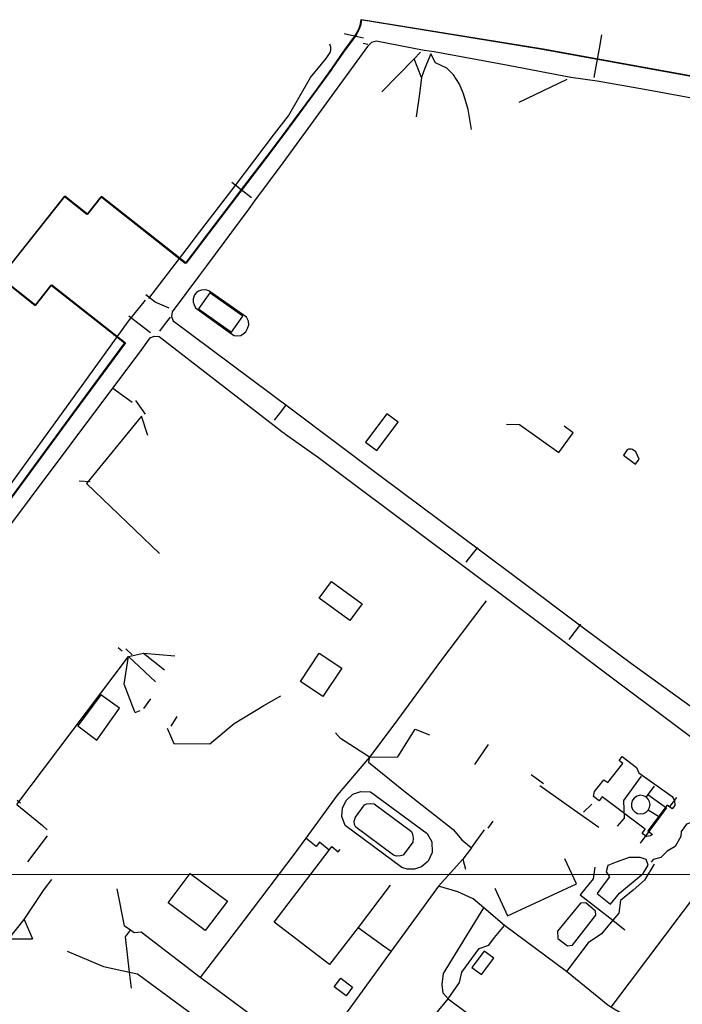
# Model space of a CAD drawing. Extents: x 13 to 4138, y -4831 to -1000.
# Tile 152 of 203: x 1390 to 1999, y -1983 to -1078. Entities that reach past the tile are written whole.
import ezdxf

# ---------------------------------------------------------------- set-up
doc = ezdxf.new("R2010")
doc.units = 0
doc.header["$MEASUREMENT"] = 0
for name, color, linetype in [('БЕГОВЫЕ_ДОРОЖКИ', 30, 'CONTINUOUS'), ('ВОРКАУТ_ФИТНЕС', 1, 'CONTINUOUS'), ('ГРАНИЦА_РАЙОНА', 5, 'CONTINUOUS'), ('границы команд_1', 10, 'CONTINUOUS'), ('ДЕТСКИЕ_ПЛОЩАДКИ', 6, 'CONTINUOUS'), ('ЛЕСТНИЦЫ', 6, 'CONTINUOUS'), ('ПЕШЕХОДНЫЕ_ДОРОЖКИ', 3, 'CONTINUOUS'), ('ПЕШЕХОДНЫЕ_ПЕРЕХОДЫ', 1, 'CONTINUOUS'), ('СПОРТИВНЫЕ_ПЛОЩАДКИ', 3, 'CONTINUOUS'), ('СТАДИОНЫ_СПОРТКОМПЛЕКСЫ', 4, 'CONTINUOUS'), ('ТРОТУАРЫ', 7, 'CONTINUOUS')]:
    doc.layers.add(name, color=color, linetype=linetype)

msp = doc.modelspace()

# ---------------------------------------------------------------- linework, layer by layer
at = {"layer": 'БЕГОВЫЕ_ДОРОЖКИ'}
for points in [[(1551.74, -1342.4), (1584.72, -1366.43), (1587.42, -1367.78), (1589.34, -1368.17), (1593.28, -1367.77), (1595.7, -1366.43), (1597.95, -1364.4), (1599.58, -1361.48), (1600.76, -1358.18), (1600.48, -1354.52), (1598.67, -1350.87), (1563.89, -1326.73), (1561.24, -1325.89), (1557.36, -1326.06), (1554.49, -1326.96), (1552.63, -1328.42), (1550.83, -1330.61), (1549.65, -1334.21), (1549.77, -1337.13), (1550.44, -1339.54)], [(1689.18, -1818.36), (1686.3, -1810.18), (1686.78, -1802.3), (1690.06, -1795.32), (1696.4, -1789.54), (1703.52, -1786.95), (1712.51, -1787.38), (1764.58, -1825.62), (1768.95, -1833.33), (1769.35, -1843.14), (1765.65, -1851.1), (1759.37, -1856.43), (1752.85, -1858.59), (1746.36, -1858.5), (1741.33, -1856.86)]]:
    msp.add_lwpolyline(points, close=True, dxfattribs=at)
at = {"layer": 'ВОРКАУТ_ФИТНЕС'}
msp.add_lwpolyline([(1959.42, -1481.58), (1956.43, -1474.8), (1953.29, -1472.5), (1951.91, -1472.22), (1950.78, -1472.22), (1949.63, -1472.44), (1948.5, -1472.89), (1944.87, -1477.83), (1956.13, -1486.06)], close=True, dxfattribs=at)
at = {"layer": 'ГРАНИЦА_РАЙОНА'}
for points in [[(1702.71, -1082.99), (1701.15, -1087.12), (1697.93, -1092.75), (1688.51, -1105.41), (1676.36, -1122.9)], [(1703.46, -1082.75), (1701.9, -1086.88), (1698.68, -1092.52), (1689.26, -1105.18), (1677.1, -1122.66)], [(1703.53, -1077.74), (1702.71, -1082.99)], [(1704.28, -1077.51), (1703.46, -1082.75)], [(2567.13, -1251.43), (2526.39, -1236.26), (2456.36, -1213.01), (2397.77, -1199.6), (2350.51, -1189.96), (2039.28, -1135.46), (1868.64, -1104.46), (1703.53, -1077.74)], [(2567.88, -1251.2), (2527.14, -1236.03), (2457.11, -1212.77), (2398.52, -1199.36), (2351.25, -1189.72), (2040.03, -1135.23), (1869.39, -1104.22), (1704.28, -1077.51)], [(1676.36, -1122.9), (1676.18, -1123.17), (1662.85, -1141.63), (1642.5, -1169.18), (1630.43, -1185.63), (1620.1, -1199.23), (1593.88, -1233.74), (1588.6, -1240.69), (1558.35, -1280.5), (1552.99, -1287.67), (1549.03, -1292.87), (1542.34, -1301.66)], [(1677.1, -1122.66), (1676.93, -1122.93), (1663.6, -1141.4), (1643.25, -1168.95), (1631.17, -1185.4), (1620.84, -1198.99), (1594.63, -1233.5), (1589.35, -1240.45), (1559.1, -1280.27), (1553.73, -1287.44), (1549.78, -1292.64), (1543.09, -1301.42)], [(1542.34, -1301.66), (1464.75, -1240.38), (1451.86, -1256.63), (1430.97, -1240.12), (1371.91, -1314.59), (1404.34, -1340.2), (1419.19, -1321.49), (1486.59, -1374.72)], [(1543.09, -1301.42), (1465.5, -1240.15), (1452.61, -1256.39), (1431.72, -1239.89), (1372.66, -1314.36), (1405.09, -1339.97), (1419.93, -1321.26), (1487.33, -1374.49)], [(1486.59, -1374.72), (1438.92, -1439.62), (1412.85, -1475.11), (1270.27, -1669.26), (1211.84, -1748.53), (1200.77, -1763.54), (1191.51, -1776.35), (1154.97, -1826.55), (1129.06, -1858.09), (1114.72, -1878.43), (986.54, -2047.21)], [(1487.33, -1374.49), (1439.67, -1439.39), (1413.59, -1474.88), (1271.01, -1669.03), (1212.58, -1748.29), (1201.52, -1763.3), (1192.26, -1776.12), (1155.72, -1826.32), (1129.81, -1857.85), (1115.46, -1878.2), (987.29, -2046.97)]]:
    msp.add_lwpolyline(points, dxfattribs=at)
at = {"layer": 'границы команд_1', "color": 251, "lineweight": 0}
msp.add_lwpolyline([(1033.44, -1863.26), (3102.46, -1863.26), (3102.46, -4710.9), (1033.44, -4710.9)], close=True, dxfattribs=at)
at = {"layer": 'ДЕТСКИЕ_ПЛОЩАДКИ'}
for points in [[(1665.42, -1659.9), (1686.12, -1673.61), (1668.85, -1699.59), (1648.14, -1685.88)], [(1464.8, -1698.2), (1443.55, -1726.63), (1461.02, -1739.94), (1482.11, -1710.6)], [(1943.72, -1755), (1957.04, -1764.99), (1959.06, -1769.9), (1989.66, -1791.72), (1991.72, -1795.46), (1992.13, -1799.83), (1989.65, -1803.12), (1985.18, -1799.71), (1967.2, -1823.13), (1971.67, -1826.54), (1969.64, -1827.7), (1966.19, -1828.53), (1962.15, -1825.57), (1965, -1821.79), (1925.42, -1792.04), (1922.57, -1795.8), (1917.45, -1791.6), (1918.26, -1786.92), (1927.04, -1776.21), (1930.46, -1778.91), (1944.43, -1761.22), (1941, -1758.53)], [(1938.23, -1852.05), (1930.7, -1855.19), (1929.07, -1860.82), (1932.14, -1865.46), (1928.22, -1870.71), (1920.65, -1880.7), (1933.05, -1890.77), (1941.37, -1880.65), (1963.11, -1862.31), (1967.7, -1854.94), (1965.72, -1849.52), (1960.16, -1847.73), (1950.16, -1847.83)], [(1546.87, -1862.32), (1581.11, -1888), (1560.79, -1914.98), (1526.55, -1889.3)], [(1690.07, -1974.94), (1679.1, -1966.63), (1685.16, -1958.65), (1696.13, -1966.97)]]:
    msp.add_lwpolyline(points, close=True, dxfattribs=at)
at = {"layer": 'ЛЕСТНИЦЫ'}
for points in [[(1496.69, -1427.51), (1505.56, -1440.16)], [(1445.02, -1501.37), (1454.9, -1502.12)], [(1493.47, -1661.4), (1487.8, -1655.9)], [(1504.2, -1710.89), (1510.74, -1701.76)], [(1534.67, -1718.2), (1528.97, -1727.14)], [(1808.48, -1762.12), (1820.91, -1743.82)], [(1871.46, -1780.12), (1860.01, -1771.77)], [(1387.89, -1795.1), (1390.91, -1797.37)], [(1908.16, -1806.16), (1915.91, -1798.66)], [(1820.64, -1820.65), (1825.35, -1814.38)]]:
    msp.add_lwpolyline(points, dxfattribs=at)
at = {"layer": 'ПЕШЕХОДНЫЕ_ДОРОЖКИ'}
for points in [[(1710.2, -1100.32), (1705.93, -1099.44)], [(1758.5, -1107.47), (1752.67, -1113.42), (1722.86, -1143.77)], [(1767.89, -1108.9), (1762.6, -1122.19), (1759.49, -1130.68), (1757.48, -1145.59), (1754.37, -1166.79)], [(1805.26, -1178.47), (1802.36, -1160.19), (1797.96, -1145.58), (1794.29, -1136.81), (1788.8, -1128.21), (1782.56, -1122.18), (1772.31, -1117.07), (1767.89, -1108.9)], [(1759.49, -1130.68), (1752.67, -1113.42)], [(1849.16, -1153.37), (1893.3, -1132.22)], [(1490.35, -1354.62), (1505.71, -1335.47)], [(1180.85, -1772.63), (1198.42, -1747.53), (1260.99, -1671.66), (1263.07, -1668.79), (1312.62, -1600.29), (1404.33, -1473.53), (1447.57, -1413.77), (1490.35, -1354.62)], [(1500.84, -1382.78), (1510.09, -1369.96), (1513.87, -1368.32), (1518.41, -1368.8), (1623.9, -1450.69), (1631.05, -1456.23), (1636.55, -1460.14), (1664.75, -1480), (1767.4, -1556.8), (1799.91, -1581.23), (1841.04, -1612.13), (1886.37, -1646.19), (1894.4, -1652.21), (1924.9, -1675.11), (1997.96, -1729.93), (2033.54, -1756.58), (2084.18, -1791.78), (2091.69, -1797)], [(962.69, -2103.26), (1123.38, -1889.93), (1198.72, -1786.18), (1204.75, -1778.77), (1207.46, -1774.45), (1475.85, -1416.14), (1500.84, -1382.78)], [(1475.85, -1416.14), (1493.45, -1429.22)], [(1507.93, -1459.92), (1502.32, -1441.86), (1451.66, -1503.82), (1518.72, -1568.17)], [(1837.36, -1449.32), (1849.34, -1449.76), (1885.59, -1475.55), (1898.59, -1457.32), (1890.55, -1451.06)], [(1818.85, -1611.87), (1815.85, -1615.89), (1776.94, -1667.19), (1733.91, -1725.8), (1711.66, -1755.38), (1710.67, -1760.19), (1742.87, -1786.02), (1788.35, -1822.15), (1796.34, -1831.56), (1805.29, -1838.82), (1797.48, -1849.21), (1799.89, -1858.62)], [(1480.63, -1654.82), (1482.95, -1656.48), (1484.56, -1657.6)], [(1387.67, -1799.07), (1490.23, -1663.1)], [(1496.24, -1714.37), (1495.66, -1713.27), (1486.15, -1688.36), (1490.23, -1663.1)], [(1490.23, -1663.1), (1503.91, -1660.01), (1523.4, -1675.27)], [(1490.23, -1663.1), (1515.03, -1686.29)], [(1503.91, -1660.01), (1532.86, -1662.4)], [(1531.81, -1743), (1564.89, -1743.24), (1587.32, -1724.7), (1614.5, -1707.86), (1630.13, -1699.06)], [(1496.24, -1714.37), (1500.96, -1712.6)], [(1525.73, -1728.84), (1531.81, -1743)], [(1711.66, -1755.38), (1684.86, -1738.42), (1680.44, -1733.04)], [(1711.66, -1755.38), (1737.69, -1755.15), (1753.71, -1729.65), (1766.78, -1735.1)], [(1711.66, -1755.38), (1681.78, -1790.31), (1653.01, -1829.98), (1642.93, -1843.8), (1596.16, -1905.56), (1556.18, -1957.92)], [(1961.33, -1772.96), (1945.07, -1795.33), (1945.53, -1811.57), (1939.29, -1818.91)], [(1922.28, -1820.18), (1904.92, -1807.87), (1868.22, -1781.83)], [(1973.26, -1782.06), (1967.46, -1789.97), (1984.36, -1802.18), (1977.98, -1810.79), (1960.32, -1834.58)], [(2024.44, -1781.82), (2018.32, -1790.21), (2014.38, -1795.02), (2007.65, -1803.23), (2012.08, -1805.96), (2007.06, -1815.61), (2002.8, -1817.17), (1998.08, -1823.95), (1997.78, -1828.46), (1992.59, -1837.65), (1985.04, -1842.02), (1979.3, -1847.64), (1972.17, -1849.58), (1970.47, -1852.1)], [(1967.65, -1804.28), (1968.91, -1801.84), (1969.34, -1799.13), (1968.89, -1796.43), (1967.61, -1794), (1965.79, -1792.08), (1963.14, -1790.92), (1960.41, -1790.59), (1957.5, -1791.21), (1954.97, -1792.78), (1953.13, -1795.12), (1952.21, -1797.95), (1952.3, -1800.91), (1953.4, -1803.67), (1955.38, -1805.9), (1957.78, -1807.24), (1960.48, -1807.75), (1963.21, -1807.4), (1965.68, -1806.19), (1967.65, -1804.28)], [(1967.46, -1789.97), (1965.79, -1792.08)], [(1387.67, -1799.07), (1411.07, -1818.42), (1415.51, -1822.16)], [(2069.65, -1802), (2053.36, -1824.28), (2032.38, -1852.97), (2016.52, -1874.67), (1933.39, -1985.21)], [(1977.98, -1810.79), (1967.65, -1804.28)], [(1397.76, -1851.66), (1415.8, -1827.77)], [(1805.29, -1838.82), (1817.4, -1822.35)], [(1674.61, -1840.86), (1665.82, -1833.7), (1662.51, -1837.74), (1656.45, -1832.8), (1653.01, -1829.98)], [(1730.75, -1873.31), (1701.15, -1912.21), (1675.03, -1946.2), (1623.93, -1907.29), (1674.61, -1840.86), (1677.14, -1837.78), (1682.99, -1842.55), (1684.73, -1840.43)], [(1797.48, -1849.21), (1775.06, -1873.98)], [(1826.69, -1875.89), (1838.55, -1901.35), (1901.81, -1872.02), (1891.07, -1848.94)], [(1973.09, -1853.79), (1964.2, -1868.61), (1953.88, -1877.88), (1942.08, -1887.14), (1940.74, -1898.78), (1935.18, -1905.47), (1924.79, -1917.98), (1912.46, -1926.15), (1892.5, -1952.55)], [(1918.74, -1856.63), (1917.19, -1867.45), (1905.31, -1882.19), (1935.18, -1905.47), (1946.31, -1914.14)], [(1380.38, -1922.5), (1394.24, -1904.81), (1412.83, -1877.25), (1419.72, -1867.82)], [(1792.87, -1879.26), (1775.06, -1873.98), (1760.27, -1894.32), (1731.5, -1933.86), (1693.49, -1986.13), (1667.62, -2021.7), (1658.62, -2034.06), (1651.8, -2043.43), (1648.35, -2047.82), (1635.38, -2064.3), (1629.34, -2071.98), (1538.51, -2190.78), (1520.44, -2214.26), (1497.68, -2198.66), (1474.87, -2181.09), (1471.18, -2179.14)], [(1479.57, -1876.63), (1486.39, -1910.56)], [(2038.37, -2040.71), (2020.51, -2032.67), (1982.57, -2016.84), (1979.33, -2012.67), (1933.39, -1985.21), (1930.67, -1983.59), (1892.5, -1952.55), (1835.68, -1910.14), (1816.53, -1893.93), (1806.97, -1885.84), (1792.87, -1879.26)], [(1783.89, -1977.64), (1779.18, -1972.39), (1778.34, -1964.51), (1779.59, -1954.28), (1816.53, -1893.93)], [(1394.24, -1904.81), (1402.13, -1922.54)], [(1658.62, -2034.06), (1637.23, -2018.15), (1562.81, -1962.83), (1556.18, -1957.92), (1531.05, -1938.72), (1501.97, -1916.51), (1495.32, -1916.96), (1491.94, -1914.55), (1486.39, -1910.56)], [(1487.41, -1920.7), (1491.94, -1914.55)], [(1701.15, -1912.21), (1724.54, -1928.89), (1731.5, -1933.86)], [(1783.89, -1977.64), (1794.42, -1962.56), (1796.36, -1953.16), (1812.42, -1931.44), (1821.29, -1928.25), (1826.6, -1921.21), (1835.68, -1910.14)], [(1380.38, -1922.5), (1402.13, -1922.54)], [(1492.99, -1967.82), (1491.25, -1953.1), (1487.41, -1920.7)], [(1434.02, -1933.79), (1467.15, -1948.08)], [(1467.15, -1948.08), (1491.25, -1953.1), (1498.46, -1954.61), (1574.12, -2010.53), (1586.75, -2041.15)], [(1771.01, -1993.28), (1783.89, -1977.64), (1817.67, -2002.87), (1833.96, -2015.03), (1868.58, -2040.88), (1905.36, -2068.35)]]:
    msp.add_lwpolyline(points, dxfattribs=at)
at = {"layer": 'ПЕШЕХОДНЫЕ_ПЕРЕХОДЫ'}
for points in [[(1706.24, -1094.54), (1697.93, -1092.75), (1688.4, -1090.66)], [(1924.76, -1091.32), (1922.5, -1104.14), (1919.63, -1120.42), (1917.82, -1130.68)], [(1585.13, -1226.94), (1593.88, -1233.74), (1603.15, -1240.96)], [(1527.45, -1342.82), (1514.86, -1337.27), (1506.03, -1330.57)], [(1490.67, -1349.73), (1500.1, -1356.98), (1510.41, -1365.06)], [(1528.36, -1351.11), (1524.04, -1356.72), (1518.73, -1363.9)], [(1624.22, -1445.79), (1631, -1437.08), (1635.4, -1431.24)], [(1810.91, -1562.61), (1805.72, -1569.28), (1800.23, -1576.33)], [(1905.35, -1633.31), (1900.46, -1639.74), (1894.72, -1647.32)]]:
    msp.add_lwpolyline(points, dxfattribs=at)
at = {"layer": 'СПОРТИВНЫЕ_ПЛОЩАДКИ'}
for points in [[(1584.93, -1364.7), (1595.41, -1349.92), (1565.07, -1328.49), (1554.59, -1343.27)], [(1676.71, -1593.97), (1704.83, -1614.59), (1693.53, -1629.93), (1665.41, -1609.31)], [(1697.58, -1814.27), (1698.65, -1810.81), (1707.16, -1799.35), (1709.29, -1798.51), (1712.74, -1798.06), (1715.88, -1798.54), (1750.27, -1823.93), (1751.17, -1826.21), (1751.75, -1830.02), (1751.33, -1833.71), (1742.59, -1845.49), (1740.24, -1846.24), (1736.48, -1846.38), (1733.8, -1845.66), (1699.05, -1820), (1697.87, -1817.46)], [(1905.46, -1889.68), (1884.33, -1915.45), (1884.63, -1922.34), (1893.55, -1928.99), (1898.02, -1928.43), (1919.6, -1900.69), (1919.2, -1897.02), (1910.41, -1889.28)], [(1805.57, -1948.74), (1814.4, -1955.45), (1825.86, -1940.43), (1817.03, -1933.72)]]:
    msp.add_lwpolyline(points, close=True, dxfattribs=at)
at = {"layer": 'СТАДИОНЫ_СПОРТКОМПЛЕКСЫ'}
msp.add_lwpolyline([(1727.57, -1439.87), (1708.06, -1465.88), (1718.48, -1473.66), (1737.99, -1447.65)], close=True, dxfattribs=at)
at = {"layer": 'ТРОТУАРЫ'}
for points in [[(1508.97, -1333.77), (1547.12, -1283.8), (1552.53, -1276.71), (1588.07, -1230.13), (1624.48, -1182.4), (1637.13, -1165.83), (1657.54, -1130.66), (1671.74, -1113.29), (1675.42, -1107.78), (1676.1, -1105.58), (1676.15, -1102.75), (1675.32, -1100.13)], [(2049.28, -1157.38), (1964.12, -1141.81), (1920.76, -1133.88), (1896.56, -1130.52), (1838.98, -1119.51), (1771.15, -1107.2), (1761.76, -1105.77), (1717.75, -1097.12), (1713.46, -1098.62), (1709.92, -1102.21), (1632.08, -1209.18), (1606.09, -1244.16), (1600.79, -1251.3), (1561.8, -1303.75), (1555.32, -1312.47), (1530.39, -1346.02), (1529.85, -1350.38), (1531.3, -1354.3), (1638.33, -1434.44), (1721.25, -1496.5), (1813.85, -1565.81), (1849.1, -1592.2), (1908.29, -1636.5), (1952.37, -1669.46), (2046.91, -1737.64)], [(1993.66, -1792.71), (1987.62, -1800.48)]]:
    msp.add_lwpolyline(points, dxfattribs=at)

doc.saveas('drawing.dxf')
